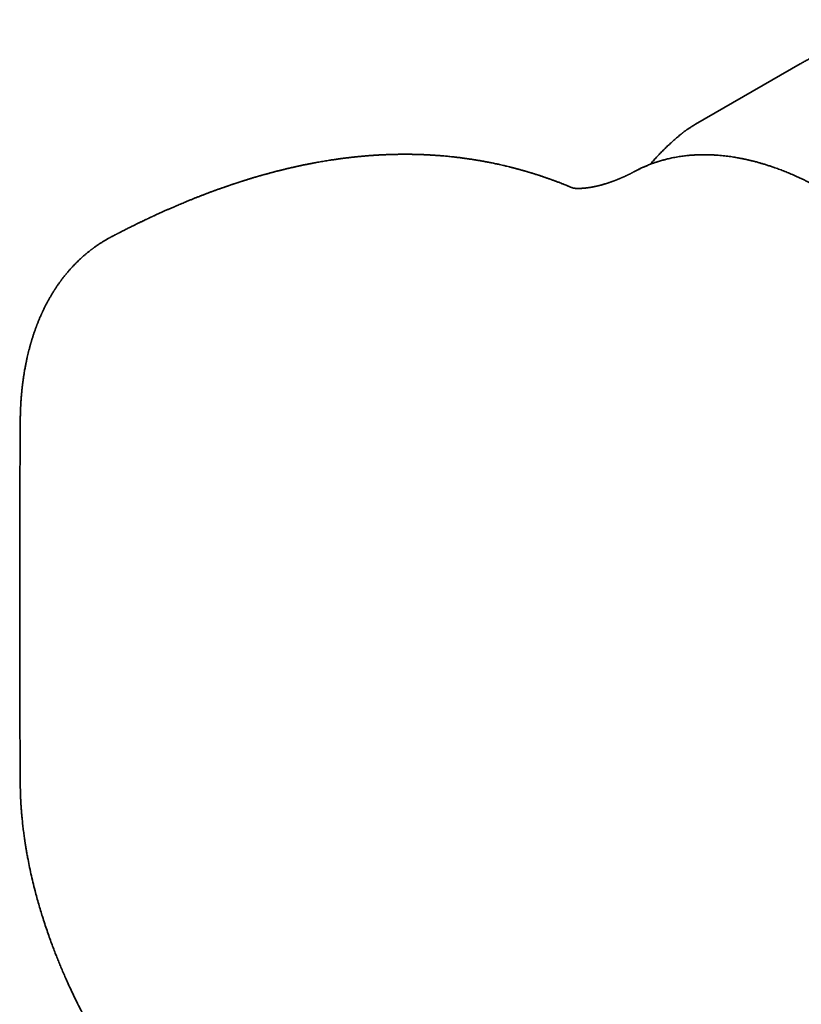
# Model space of a CAD drawing. Header units: millimetres. Extents: x 8 to 718, y 12 to 443.
# Tile 15 of 22: x 512 to 544, y 193 to 232. Entities that reach past the tile are written whole.
import ezdxf

# ---------------------------------------------------------------- set-up
doc = ezdxf.new("R2010")
doc.units = ezdxf.units.MM

msp = doc.modelspace()

# ---------------------------------------------------------------- linework, layer by layer
at = {"color": 7, "linetype": 'Continuous', "lineweight": 35}
for p, q in [((543.797, 230.676), (539.555, 228.227)), ((543.797, 230.676), (543.796, 230.675)), ((539.017, 227.866), (539.021, 227.868)), ((537.575, 226.548), (537.549, 226.536)), ((515.947, 223.698), (515.905, 223.676)), ((515.973, 223.711), (515.96, 223.705)), ((512.177, 210.199), (512.177, 208.867)), ((512.177, 208.867), (512.177, 207.534))]:
    msp.add_line(p, q, dxfattribs=at)
for points, knots in [([(551.069, 232.429), (551.067, 232.429), (551.052, 232.431), (551.024, 232.435), (550.987, 232.439), (550.949, 232.443), (550.91, 232.447), (550.869, 232.45), (550.828, 232.453), (550.79, 232.455), (550.753, 232.457), (550.718, 232.459), (550.686, 232.46), (550.656, 232.461), (550.631, 232.462), (550.607, 232.462), (550.578, 232.463), (550.542, 232.463), (550.498, 232.463), (550.448, 232.463), (550.395, 232.463), (550.342, 232.462), (550.289, 232.46), (550.238, 232.459), (550.186, 232.456), (550.135, 232.454), (550.086, 232.451), (550.042, 232.449), (550.006, 232.447), (549.978, 232.445), (549.954, 232.443), (549.927, 232.441), (549.893, 232.439), (549.853, 232.436), (549.805, 232.432), (549.752, 232.427), (549.694, 232.422), (549.612, 232.414), (549.508, 232.403), (549.382, 232.388), (549.257, 232.372), (549.122, 232.354), (548.974, 232.332), (548.851, 232.313), (548.769, 232.299), (548.733, 232.293), (548.702, 232.288), (548.678, 232.284), (548.66, 232.281), (548.649, 232.279), (548.641, 232.278), (548.633, 232.276), (548.622, 232.274), (548.603, 232.271), (548.575, 232.266), (548.536, 232.259), (548.487, 232.25), (548.426, 232.239), (548.354, 232.225), (548.27, 232.209), (548.175, 232.19), (548.068, 232.168), (547.948, 232.143), (547.815, 232.114), (547.667, 232.08), (547.506, 232.042), (547.345, 232.003), (547.184, 231.962), (547.026, 231.92), (546.857, 231.874), (546.679, 231.824), (546.503, 231.772), (546.331, 231.72), (546.163, 231.667), (545.988, 231.61), (545.807, 231.549), (545.618, 231.484), (545.424, 231.413), (545.244, 231.345), (545.082, 231.282), (544.937, 231.223), (544.79, 231.162), (544.643, 231.098), (544.496, 231.032), (544.35, 230.964), (544.205, 230.894), (544.064, 230.822), (543.926, 230.749), (543.84, 230.7), (543.796, 230.675)], [0, 0, 0, 0, 0.001062, 0.010099, 0.018357, 0.026685, 0.035204, 0.043913, 0.052676, 0.060273, 0.067595, 0.074644, 0.081317, 0.087107, 0.091944, 0.095965, 0.101519, 0.108506, 0.116924, 0.126692, 0.136727, 0.146691, 0.156022, 0.165292, 0.1745, 0.183646, 0.192347, 0.200076, 0.206218, 0.210775, 0.214197, 0.218665, 0.224466, 0.231156, 0.23903, 0.248088, 0.25769, 0.267129, 0.287608, 0.307274, 0.326128, 0.344379, 0.367984, 0.391695, 0.397606, 0.402836, 0.407136, 0.410505, 0.413033, 0.414544, 0.415272, 0.416346, 0.417914, 0.419977, 0.424217, 0.429677, 0.436359, 0.444874, 0.454791, 0.466112, 0.478836, 0.492966, 0.508797, 0.526088, 0.544842, 0.56506, 0.586744, 0.604813, 0.623796, 0.643693, 0.664504, 0.686236, 0.704559, 0.723497, 0.743048, 0.763219, 0.78402, 0.805449, 0.827511, 0.843342, 0.859488, 0.875948, 0.892725, 0.909823, 0.927238, 0.944967, 0.963015, 0.981366, 1, 1, 1, 1]), ([(539.555, 228.227), (539.528, 228.211), (539.478, 228.182), (539.41, 228.14), (539.351, 228.103), (539.301, 228.071), (539.259, 228.043), (539.223, 228.019), (539.188, 227.994), (539.153, 227.969), (539.116, 227.943), (539.08, 227.915), (539.048, 227.891), (539.028, 227.875), (539.021, 227.869)], [0, 0, 0, 0, 0.127346, 0.242458, 0.345216, 0.435525, 0.513313, 0.57944, 0.640608, 0.718837, 0.790522, 0.865669, 0.949255, 1, 1, 1, 1]), ([(539.017, 227.866), (539.002, 227.854), (538.937, 227.801), (538.823, 227.706), (538.676, 227.578), (538.532, 227.448), (538.389, 227.315), (538.25, 227.178), (538.112, 227.039), (537.978, 226.897), (537.845, 226.752), (537.76, 226.654), (537.717, 226.605)], [0, 0, 0, 0, 0.031701, 0.138572, 0.245607, 0.352825, 0.460239, 0.567868, 0.675727, 0.783834, 0.892206, 1, 1, 1, 1]), ([(534.591, 225.644), (534.587, 225.646), (534.565, 225.655), (534.523, 225.672), (534.47, 225.694), (534.418, 225.716), (534.37, 225.735), (534.324, 225.754), (534.284, 225.77), (534.245, 225.786), (534.203, 225.802), (534.156, 225.821), (534.102, 225.841), (534.043, 225.864), (533.983, 225.887), (533.927, 225.908), (533.878, 225.926), (533.833, 225.943), (533.787, 225.96), (533.733, 225.98), (533.673, 226.001), (533.612, 226.023), (533.557, 226.042), (533.511, 226.058), (533.473, 226.071), (533.437, 226.083), (533.397, 226.097), (533.35, 226.113), (533.3, 226.13), (533.251, 226.146), (533.207, 226.16), (533.166, 226.174), (533.125, 226.187), (533.084, 226.2), (533.037, 226.215), (532.983, 226.232), (532.927, 226.249), (532.877, 226.264), (532.835, 226.277), (532.798, 226.288), (532.761, 226.299), (532.721, 226.311), (532.675, 226.324), (532.626, 226.338), (532.577, 226.352), (532.533, 226.365), (532.495, 226.375), (532.46, 226.385), (532.423, 226.395), (532.38, 226.407), (532.331, 226.42), (532.281, 226.433), (532.231, 226.447), (532.181, 226.46), (532.129, 226.473), (532.074, 226.487), (532.001, 226.505), (531.922, 226.525), (531.84, 226.544), (531.757, 226.564), (531.668, 226.584), (531.578, 226.604), (531.495, 226.622), (531.41, 226.64), (531.332, 226.656), (531.267, 226.669), (531.222, 226.678), (531.177, 226.687), (531.127, 226.697), (531.072, 226.707), (531.018, 226.718), (530.968, 226.727), (530.924, 226.735), (530.882, 226.742), (530.836, 226.75), (530.778, 226.76), (530.712, 226.772), (530.645, 226.783), (530.582, 226.793), (530.515, 226.803), (530.442, 226.814), (530.373, 226.825), (530.308, 226.834), (530.246, 226.843), (530.179, 226.852), (530.114, 226.861), (530.055, 226.868), (529.997, 226.876), (529.936, 226.883), (529.87, 226.891), (529.798, 226.899), (529.711, 226.909), (529.612, 226.92), (529.514, 226.929), (529.412, 226.939), (529.328, 226.946), (529.26, 226.952), (529.223, 226.955), (529.188, 226.958), (529.152, 226.96), (529.113, 226.963), (529.07, 226.966), (529.028, 226.969), (528.988, 226.972), (528.955, 226.974), (528.919, 226.977), (528.875, 226.979), (528.82, 226.983), (528.761, 226.986), (528.708, 226.989), (528.664, 226.991), (528.625, 226.993), (528.581, 226.995), (528.531, 226.997), (528.482, 226.999), (528.439, 227), (528.401, 227.002), (528.366, 227.003), (528.328, 227.004), (528.282, 227.005), (528.234, 227.006), (528.189, 227.008), (528.152, 227.008), (528.119, 227.009), (528.086, 227.01), (528.047, 227.01), (528.003, 227.011), (527.959, 227.011), (527.914, 227.012), (527.869, 227.012), (527.825, 227.012), (527.787, 227.012), (527.754, 227.012), (527.72, 227.012), (527.684, 227.012), (527.651, 227.012), (527.621, 227.011), (527.591, 227.011), (527.544, 227.011), (527.484, 227.01), (527.414, 227.008), (527.349, 227.007), (527.289, 227.006), (527.23, 227.004), (527.172, 227.002), (527.11, 227), (527.054, 226.998), (527.006, 226.996), (526.967, 226.994), (526.932, 226.993), (526.896, 226.991), (526.857, 226.989), (526.815, 226.987), (526.774, 226.985), (526.731, 226.983), (526.68, 226.98), (526.626, 226.976), (526.572, 226.973), (526.523, 226.97), (526.474, 226.967), (526.425, 226.963), (526.364, 226.959), (526.286, 226.953), (526.191, 226.945), (526.092, 226.936), (525.987, 226.927), (525.901, 226.919), (525.839, 226.912), (525.806, 226.909), (525.771, 226.905), (525.732, 226.901), (525.689, 226.897), (525.646, 226.892), (525.603, 226.887), (525.561, 226.882), (525.518, 226.877), (525.477, 226.872), (525.438, 226.868), (525.405, 226.864), (525.376, 226.86), (525.344, 226.856), (525.306, 226.851), (525.264, 226.846), (525.222, 226.84), (525.184, 226.835), (525.141, 226.829), (525.091, 226.822), (525.035, 226.815), (524.968, 226.805), (524.895, 226.794), (524.808, 226.781), (524.72, 226.768), (524.62, 226.752), (524.515, 226.734), (524.407, 226.716), (524.301, 226.698), (524.198, 226.679), (524.112, 226.663), (524.044, 226.65), (523.993, 226.64), (523.942, 226.631), (523.89, 226.62), (523.834, 226.609), (523.78, 226.599), (523.729, 226.588), (523.678, 226.578), (523.624, 226.566), (523.565, 226.554), (523.503, 226.541), (523.439, 226.527), (523.378, 226.514), (523.32, 226.501), (523.265, 226.488), (523.212, 226.476), (523.162, 226.465), (523.117, 226.454), (523.069, 226.443), (523.016, 226.431), (522.956, 226.416), (522.894, 226.401), (522.834, 226.387), (522.777, 226.373), (522.724, 226.359), (522.667, 226.345), (522.607, 226.33), (522.551, 226.315), (522.502, 226.303), (522.458, 226.291), (522.41, 226.278), (522.356, 226.264), (522.297, 226.248), (522.24, 226.233), (522.186, 226.218), (522.139, 226.205), (522.095, 226.193), (522.05, 226.18), (522.007, 226.168), (521.965, 226.156), (521.924, 226.144), (521.883, 226.133), (521.843, 226.121), (521.801, 226.109), (521.753, 226.095), (521.698, 226.078), (521.638, 226.061), (521.58, 226.043), (521.529, 226.028), (521.483, 226.014), (521.436, 225.999), (521.385, 225.984), (521.333, 225.967), (521.286, 225.953), (521.246, 225.94), (521.209, 225.928), (521.174, 225.917), (521.139, 225.906), (521.101, 225.894), (521.063, 225.881), (521.028, 225.87), (520.993, 225.859), (520.957, 225.847), (520.918, 225.834), (520.882, 225.822), (520.847, 225.81), (520.808, 225.797), (520.765, 225.783), (520.726, 225.77), (520.691, 225.758), (520.656, 225.746), (520.619, 225.733), (520.579, 225.72), (520.538, 225.705), (520.492, 225.689), (520.45, 225.675), (520.414, 225.662), (520.386, 225.652), (520.357, 225.642), (520.324, 225.63), (520.293, 225.619), (520.26, 225.607), (520.214, 225.591), (520.159, 225.571), (520.098, 225.549), (520.039, 225.527), (519.979, 225.506), (519.924, 225.485), (519.875, 225.467), (519.831, 225.45), (519.789, 225.434), (519.741, 225.416), (519.692, 225.398), (519.643, 225.379), (519.595, 225.36), (519.547, 225.342), (519.5, 225.324), (519.451, 225.304), (519.399, 225.284), (519.344, 225.262), (519.29, 225.241), (519.232, 225.218), (519.174, 225.195), (519.117, 225.172), (519.061, 225.149), (518.992, 225.121), (518.917, 225.09), (518.833, 225.055), (518.757, 225.024), (518.679, 224.991), (518.604, 224.959), (518.522, 224.924), (518.449, 224.893), (518.377, 224.862), (518.313, 224.834), (518.251, 224.807), (518.194, 224.782), (518.135, 224.756), (518.075, 224.729), (518.016, 224.703), (517.96, 224.678), (517.901, 224.651), (517.841, 224.624), (517.779, 224.596), (517.724, 224.571), (517.671, 224.546), (517.626, 224.525), (517.585, 224.506), (517.55, 224.49), (517.518, 224.475), (517.485, 224.46), (517.449, 224.443), (517.413, 224.426), (517.379, 224.41), (517.344, 224.394), (517.304, 224.375), (517.259, 224.354), (517.215, 224.332), (517.174, 224.313), (517.131, 224.292), (517.086, 224.271), (517.043, 224.25), (516.997, 224.228), (516.946, 224.203), (516.888, 224.175), (516.829, 224.145), (516.767, 224.115), (516.7, 224.082), (516.632, 224.048), (516.559, 224.012), (516.492, 223.978), (516.424, 223.943), (516.358, 223.91), (516.292, 223.876), (516.236, 223.848), (516.193, 223.826), (516.164, 223.811), (516.14, 223.798), (516.117, 223.786), (516.088, 223.772), (516.056, 223.755), (516.025, 223.739), (515.998, 223.725), (515.971, 223.711), (515.943, 223.696), (515.921, 223.685), (515.907, 223.678), (515.905, 223.676)], [0, 0, 0, 0, 0.000741, 0.003493, 0.006743, 0.009302, 0.011966, 0.014521, 0.016653, 0.0185, 0.020844, 0.023332, 0.026104, 0.029386, 0.032855, 0.035758, 0.038285, 0.040601, 0.042968, 0.045696, 0.049175, 0.052541, 0.055426, 0.057909, 0.059698, 0.061522, 0.06354, 0.066083, 0.068952, 0.071515, 0.073751, 0.075961, 0.07797, 0.080087, 0.082462, 0.085419, 0.08858, 0.091161, 0.093328, 0.09515, 0.097003, 0.099115, 0.10148, 0.104075, 0.1068, 0.109118, 0.110987, 0.112765, 0.114572, 0.116779, 0.119479, 0.122146, 0.124527, 0.127383, 0.129875, 0.132654, 0.135896, 0.141162, 0.145006, 0.148556, 0.154018, 0.158789, 0.162393, 0.166787, 0.171904, 0.174491, 0.176736, 0.178877, 0.181482, 0.184387, 0.187311, 0.189881, 0.192003, 0.194024, 0.196385, 0.199016, 0.203038, 0.206446, 0.20931, 0.212754, 0.216699, 0.220458, 0.223321, 0.226638, 0.23004, 0.233613, 0.236518, 0.23914, 0.242421, 0.245878, 0.249195, 0.253515, 0.25921, 0.264281, 0.268534, 0.274803, 0.277087, 0.27886, 0.280572, 0.282296, 0.284425, 0.286515, 0.288868, 0.290912, 0.29256, 0.29393, 0.296419, 0.299306, 0.302362, 0.305382, 0.307358, 0.309107, 0.311339, 0.314119, 0.316766, 0.318896, 0.320691, 0.322468, 0.32429, 0.326571, 0.329385, 0.331666, 0.333526, 0.335008, 0.336667, 0.338671, 0.340928, 0.343362, 0.345502, 0.347795, 0.350331, 0.352185, 0.353666, 0.355382, 0.357381, 0.359149, 0.3605, 0.361906, 0.363755, 0.367727, 0.371159, 0.3744, 0.37776, 0.380324, 0.383473, 0.38681, 0.389834, 0.392046, 0.394161, 0.395826, 0.397507, 0.399659, 0.401882, 0.403884, 0.405975, 0.408527, 0.411725, 0.414381, 0.416826, 0.419281, 0.421957, 0.424355, 0.428773, 0.433963, 0.439074, 0.44419, 0.450248, 0.45231, 0.453825, 0.455469, 0.457631, 0.459935, 0.462137, 0.464371, 0.466541, 0.468777, 0.470976, 0.473076, 0.474779, 0.476097, 0.477675, 0.479714, 0.482064, 0.484235, 0.486188, 0.488, 0.491, 0.494005, 0.496701, 0.501509, 0.505489, 0.51028, 0.515399, 0.521245, 0.526738, 0.532338, 0.538012, 0.542939, 0.545989, 0.548785, 0.551081, 0.553929, 0.557138, 0.559897, 0.562511, 0.565238, 0.568066, 0.571094, 0.574592, 0.577957, 0.581226, 0.58429, 0.587246, 0.589963, 0.592834, 0.595263, 0.597225, 0.600421, 0.603741, 0.606948, 0.610337, 0.613294, 0.616087, 0.618985, 0.622345, 0.625752, 0.628067, 0.630284, 0.632881, 0.635818, 0.638952, 0.642376, 0.645176, 0.647588, 0.65001, 0.652435, 0.654777, 0.657066, 0.659239, 0.661458, 0.663651, 0.66582, 0.66834, 0.671421, 0.674831, 0.678087, 0.680925, 0.683215, 0.685631, 0.688539, 0.691445, 0.694037, 0.6963, 0.698184, 0.700088, 0.702058, 0.70419, 0.706297, 0.708246, 0.709955, 0.711933, 0.714309, 0.716366, 0.717867, 0.720058, 0.722808, 0.724889, 0.726608, 0.72851, 0.730758, 0.732756, 0.735037, 0.737623, 0.740429, 0.742043, 0.743451, 0.745067, 0.746959, 0.748846, 0.750244, 0.752588, 0.756368, 0.759434, 0.762787, 0.766284, 0.769342, 0.772033, 0.774442, 0.776717, 0.779221, 0.782378, 0.784965, 0.787416, 0.790458, 0.793009, 0.795324, 0.798837, 0.801652, 0.804685, 0.807988, 0.811392, 0.814472, 0.817598, 0.820978, 0.826037, 0.830358, 0.835279, 0.83892, 0.843758, 0.848037, 0.852805, 0.856351, 0.860291, 0.863732, 0.866977, 0.870098, 0.873797, 0.87734, 0.880187, 0.883522, 0.88746, 0.890457, 0.894242, 0.896989, 0.899635, 0.902044, 0.904104, 0.905717, 0.907521, 0.909757, 0.91198, 0.913865, 0.915637, 0.917912, 0.920962, 0.923334, 0.925649, 0.928158, 0.930785, 0.933393, 0.935751, 0.938791, 0.942212, 0.945882, 0.949208, 0.952967, 0.957583, 0.961282, 0.965746, 0.969288, 0.973327, 0.97734, 0.980961, 0.983091, 0.984902, 0.98617, 0.987332, 0.989028, 0.991155, 0.993037, 0.99456, 0.995999, 0.997663, 0.999581, 1, 1, 1, 1]), ([(553.933, 214.658), (553.925, 214.675), (553.884, 214.773), (553.806, 214.948), (553.701, 215.179), (553.599, 215.399), (553.5, 215.607), (553.404, 215.802), (553.314, 215.985), (553.227, 216.156), (553.145, 216.316), (553.068, 216.462), (552.998, 216.594), (552.934, 216.713), (552.874, 216.823), (552.819, 216.924), (552.768, 217.016), (552.72, 217.1), (552.672, 217.186), (552.618, 217.28), (552.556, 217.387), (552.487, 217.506), (552.411, 217.636), (552.327, 217.776), (552.235, 217.928), (552.135, 218.09), (552.027, 218.263), (551.911, 218.446), (551.786, 218.637), (551.654, 218.837), (551.513, 219.045), (551.364, 219.262), (551.207, 219.484), (551.043, 219.712), (550.872, 219.944), (550.691, 220.183), (550.501, 220.428), (550.301, 220.68), (550.096, 220.931), (549.885, 221.183), (549.669, 221.433), (549.445, 221.686), (549.214, 221.938), (548.978, 222.189), (548.739, 222.436), (548.498, 222.677), (548.26, 222.907), (548.025, 223.128), (547.794, 223.339), (547.554, 223.552), (547.304, 223.765), (547.047, 223.978), (546.796, 224.178), (546.563, 224.358), (546.347, 224.519), (546.151, 224.661), (545.961, 224.794), (545.78, 224.918), (545.608, 225.033), (545.468, 225.123), (545.359, 225.192), (545.278, 225.243), (545.2, 225.291), (545.124, 225.337), (545.055, 225.378), (544.994, 225.415), (544.942, 225.445), (544.898, 225.471), (544.86, 225.493), (544.824, 225.514), (544.785, 225.536), (544.741, 225.561), (544.69, 225.59), (544.632, 225.622), (544.564, 225.659), (544.485, 225.702), (544.395, 225.75), (544.297, 225.801), (544.189, 225.856), (544.074, 225.914), (543.953, 225.973), (543.83, 226.031), (543.707, 226.088), (543.555, 226.156), (543.376, 226.234), (543.17, 226.318), (542.97, 226.395), (542.79, 226.46), (542.631, 226.516), (542.49, 226.562), (542.354, 226.605), (542.223, 226.644), (542.113, 226.675), (542.023, 226.7), (541.952, 226.719), (541.885, 226.736), (541.822, 226.752), (541.763, 226.766), (541.715, 226.777), (541.678, 226.786), (541.652, 226.792), (541.63, 226.797), (541.61, 226.801), (541.587, 226.806), (541.562, 226.812), (541.534, 226.818), (541.496, 226.825), (541.447, 226.836), (541.385, 226.848), (541.316, 226.861), (541.235, 226.876), (541.141, 226.892), (541.035, 226.908), (540.921, 226.925), (540.799, 226.941), (540.672, 226.955), (540.539, 226.968), (540.4, 226.978), (540.255, 226.987), (540.14, 226.991), (540.057, 226.993), (540.008, 226.994), (539.957, 226.995), (539.907, 226.995), (539.858, 226.995), (539.815, 226.994), (539.779, 226.994), (539.752, 226.993), (539.734, 226.993), (539.72, 226.992), (539.708, 226.992), (539.693, 226.992), (539.674, 226.991), (539.65, 226.99), (539.617, 226.989), (539.576, 226.987), (539.523, 226.984), (539.464, 226.981), (539.396, 226.976), (539.321, 226.97), (539.239, 226.962), (539.149, 226.952), (539.052, 226.94), (538.948, 226.926), (538.837, 226.908), (538.72, 226.887), (538.639, 226.871), (538.598, 226.863)], [0, 0, 0, 0, 0.002266, 0.013284, 0.0238, 0.033816, 0.043331, 0.052344, 0.060709, 0.068591, 0.07599, 0.082905, 0.088876, 0.094432, 0.099575, 0.104303, 0.108617, 0.112517, 0.116212, 0.120752, 0.125839, 0.131473, 0.137653, 0.14438, 0.151653, 0.159472, 0.167839, 0.176751, 0.186211, 0.196033, 0.206382, 0.217259, 0.228663, 0.240157, 0.252142, 0.264617, 0.277581, 0.291036, 0.304981, 0.318578, 0.332611, 0.347079, 0.361888, 0.376504, 0.391702, 0.406587, 0.421161, 0.435424, 0.449374, 0.463013, 0.478688, 0.49393, 0.508739, 0.523116, 0.534975, 0.546478, 0.557483, 0.567982, 0.577975, 0.58746, 0.592264, 0.596927, 0.601448, 0.605828, 0.60992, 0.61342, 0.616402, 0.618866, 0.621089, 0.622993, 0.625157, 0.627712, 0.630658, 0.633996, 0.637726, 0.642407, 0.647588, 0.653269, 0.659448, 0.666128, 0.673173, 0.680363, 0.687457, 0.694455, 0.70671, 0.718656, 0.730295, 0.741625, 0.750032, 0.75826, 0.766311, 0.77409, 0.781339, 0.785789, 0.790004, 0.793985, 0.79773, 0.801241, 0.804391, 0.806328, 0.807893, 0.809088, 0.810227, 0.811546, 0.813042, 0.814718, 0.816572, 0.819846, 0.823561, 0.827718, 0.832316, 0.838186, 0.844647, 0.851608, 0.859014, 0.866863, 0.875005, 0.883575, 0.892573, 0.902, 0.90509, 0.908223, 0.911399, 0.914619, 0.917825, 0.920601, 0.922864, 0.924612, 0.925744, 0.926461, 0.92713, 0.928084, 0.929325, 0.930851, 0.932664, 0.935508, 0.938855, 0.942705, 0.947057, 0.951913, 0.957272, 0.963135, 0.969501, 0.97637, 0.983743, 0.99162, 1, 1, 1, 1]), ([(537.082, 226.314), (537.158, 226.354), (537.31, 226.433), (537.469, 226.502), (537.549, 226.536)], [0, 0, 0, 0, 0.494627, 1, 1, 1, 1]), ([(537.576, 226.548), (537.55, 226.537), (537.494, 226.514), (537.412, 226.477), (537.332, 226.44), (537.259, 226.405), (537.194, 226.372), (537.137, 226.343), (537.102, 226.325), (537.087, 226.316)], [0, 0, 0, 0, 0.157931, 0.338924, 0.504148, 0.6536, 0.787281, 0.905193, 1, 1, 1, 1]), ([(538.599, 226.863), (538.569, 226.856), (538.509, 226.844), (538.423, 226.823), (538.344, 226.804), (538.274, 226.785), (538.215, 226.769), (538.166, 226.755), (538.127, 226.744), (538.093, 226.734), (538.066, 226.725), (538.044, 226.718), (538.028, 226.713), (538.017, 226.71), (538.008, 226.707), (537.996, 226.703), (537.981, 226.698), (537.96, 226.691), (537.935, 226.683), (537.9, 226.671), (537.854, 226.655), (537.795, 226.634), (537.727, 226.609), (537.652, 226.58), (537.601, 226.559), (537.575, 226.548)], [0, 0, 0, 0, 0.08478, 0.16769, 0.242723, 0.309875, 0.369144, 0.412513, 0.450407, 0.482824, 0.509765, 0.53123, 0.547218, 0.556562, 0.563364, 0.574143, 0.589669, 0.60994, 0.634958, 0.664722, 0.714367, 0.773317, 0.841573, 0.919135, 1, 1, 1, 1]), ([(537.082, 226.314), (537.076, 226.311), (537.058, 226.301), (537.032, 226.288), (537.003, 226.272), (536.976, 226.258), (536.946, 226.243), (536.916, 226.227), (536.888, 226.214), (536.864, 226.201), (536.838, 226.189), (536.81, 226.175), (536.782, 226.162), (536.753, 226.148), (536.722, 226.133), (536.69, 226.118), (536.66, 226.105), (536.632, 226.092), (536.609, 226.081), (536.588, 226.072), (536.571, 226.065), (536.552, 226.056), (536.532, 226.048), (536.514, 226.04), (536.502, 226.035), (536.491, 226.03), (536.477, 226.024), (536.458, 226.017), (536.438, 226.008), (536.423, 226.002), (536.415, 225.999), (536.413, 225.998)], [0, 0, 0, 0, 0.025855, 0.079051, 0.114339, 0.153376, 0.199767, 0.245576, 0.285451, 0.320075, 0.356361, 0.400904, 0.443577, 0.48243, 0.532467, 0.582323, 0.626102, 0.665968, 0.709101, 0.733897, 0.758714, 0.788132, 0.822114, 0.850304, 0.869338, 0.884225, 0.903316, 0.92671, 0.956327, 0.993014, 1, 1, 1, 1]), ([(536.422, 226.002), (536.421, 226.001), (536.411, 225.997), (536.394, 225.99), (536.372, 225.981), (536.352, 225.974), (536.336, 225.967), (536.322, 225.962), (536.309, 225.957), (536.296, 225.952), (536.28, 225.946), (536.263, 225.939), (536.242, 225.931), (536.222, 225.924), (536.201, 225.916), (536.181, 225.909), (536.159, 225.901), (536.137, 225.893), (536.112, 225.885), (536.084, 225.875), (536.052, 225.864), (536.02, 225.853), (535.989, 225.844), (535.961, 225.834), (535.931, 225.825), (535.897, 225.815), (535.857, 225.803), (535.815, 225.79), (535.773, 225.779), (535.732, 225.767), (535.692, 225.757), (535.661, 225.749), (535.639, 225.743), (535.625, 225.74), (535.612, 225.737), (535.601, 225.734), (535.59, 225.732), (535.578, 225.729), (535.564, 225.725), (535.549, 225.722), (535.537, 225.719), (535.528, 225.717), (535.52, 225.716), (535.511, 225.714), (535.501, 225.712), (535.489, 225.709), (535.475, 225.706), (535.462, 225.703), (535.451, 225.701), (535.441, 225.699), (535.43, 225.697), (535.418, 225.694), (535.405, 225.692), (535.391, 225.689), (535.38, 225.687), (535.371, 225.685), (535.362, 225.684), (535.353, 225.682), (535.342, 225.68), (535.33, 225.678), (535.318, 225.676), (535.306, 225.674), (535.294, 225.672), (535.278, 225.669), (535.26, 225.667), (535.242, 225.664), (535.226, 225.661), (535.21, 225.659), (535.194, 225.657), (535.18, 225.655), (535.17, 225.654), (535.16, 225.652), (535.151, 225.651), (535.141, 225.65), (535.131, 225.649), (535.121, 225.648), (535.113, 225.647), (535.106, 225.646), (535.098, 225.645), (535.088, 225.644), (535.077, 225.643), (535.066, 225.642), (535.056, 225.641), (535.046, 225.64), (535.034, 225.639), (535.021, 225.638), (535.008, 225.636), (534.997, 225.636), (534.988, 225.635), (534.976, 225.634), (534.965, 225.633), (534.955, 225.633), (534.947, 225.632), (534.94, 225.632), (534.933, 225.631), (534.924, 225.631), (534.916, 225.631), (534.908, 225.63), (534.901, 225.63), (534.895, 225.63), (534.889, 225.629), (534.882, 225.629), (534.874, 225.629), (534.865, 225.629), (534.858, 225.629), (534.853, 225.628), (534.847, 225.628), (534.839, 225.628), (534.83, 225.628), (534.821, 225.628), (534.816, 225.628), (534.813, 225.628), (534.808, 225.628), (534.803, 225.628), (534.796, 225.628), (534.79, 225.628), (534.785, 225.628), (534.78, 225.628), (534.776, 225.628), (534.771, 225.628), (534.765, 225.628), (534.759, 225.629), (534.754, 225.629), (534.748, 225.629), (534.743, 225.629), (534.736, 225.629), (534.728, 225.63), (534.721, 225.63), (534.716, 225.63), (534.709, 225.631), (534.703, 225.631), (534.696, 225.631), (534.693, 225.632), (534.689, 225.632), (534.685, 225.632), (534.68, 225.633), (534.676, 225.633), (534.672, 225.633), (534.669, 225.634), (534.665, 225.634), (534.661, 225.634), (534.657, 225.635), (534.653, 225.635), (534.651, 225.635), (534.648, 225.636), (534.645, 225.636), (534.641, 225.636), (534.638, 225.637), (534.635, 225.637), (534.633, 225.637), (534.63, 225.638), (534.627, 225.638), (534.624, 225.638), (534.623, 225.639), (534.621, 225.639), (534.62, 225.639), (534.618, 225.639), (534.616, 225.64), (534.614, 225.64), (534.612, 225.64), (534.611, 225.64), (534.609, 225.641), (534.608, 225.641), (534.606, 225.641), (534.605, 225.641), (534.604, 225.642), (534.603, 225.642), (534.602, 225.642), (534.602, 225.642), (534.601, 225.642), (534.6, 225.642), (534.598, 225.643), (534.597, 225.643), (534.596, 225.643), (534.595, 225.643), (534.595, 225.643), (534.594, 225.644), (534.593, 225.644), (534.592, 225.644), (534.592, 225.644), (534.592, 225.644), (534.591, 225.644), (534.591, 225.644)], [0, 0, 0, 0, 0.000623, 0.009145, 0.016116, 0.021549, 0.025774, 0.029618, 0.033122, 0.037425, 0.042153, 0.047778, 0.054126, 0.06102, 0.066955, 0.073193, 0.0802, 0.087239, 0.0939, 0.103799, 0.113872, 0.12481, 0.134834, 0.143518, 0.152505, 0.164166, 0.177627, 0.192374, 0.206565, 0.22052, 0.235516, 0.248543, 0.253784, 0.25908, 0.263645, 0.267477, 0.271072, 0.275596, 0.281092, 0.287135, 0.291536, 0.294819, 0.297736, 0.300752, 0.304291, 0.30915, 0.314827, 0.320058, 0.32425, 0.328039, 0.331939, 0.336892, 0.342428, 0.347762, 0.352529, 0.356085, 0.359525, 0.363367, 0.367765, 0.372962, 0.378207, 0.382254, 0.387826, 0.394007, 0.403481, 0.411358, 0.417545, 0.424647, 0.433388, 0.439316, 0.443989, 0.448122, 0.452664, 0.457094, 0.462467, 0.467354, 0.471048, 0.474788, 0.478562, 0.483348, 0.489382, 0.495073, 0.500037, 0.505483, 0.511407, 0.518742, 0.526725, 0.532269, 0.537088, 0.54312, 0.551603, 0.556889, 0.561297, 0.565196, 0.569671, 0.575045, 0.580921, 0.586268, 0.590413, 0.593946, 0.597544, 0.602024, 0.608591, 0.614459, 0.619041, 0.623213, 0.627693, 0.633249, 0.6392, 0.644949, 0.649041, 0.652635, 0.656217, 0.660389, 0.665851, 0.671325, 0.675648, 0.67935, 0.682992, 0.687225, 0.692411, 0.697957, 0.703387, 0.707716, 0.713232, 0.719683, 0.728611, 0.735592, 0.741332, 0.748059, 0.75639, 0.762828, 0.767652, 0.771937, 0.776744, 0.783588, 0.789965, 0.794992, 0.799398, 0.80427, 0.810391, 0.817372, 0.823179, 0.827342, 0.831402, 0.836746, 0.843974, 0.850171, 0.855229, 0.859746, 0.865173, 0.871802, 0.87733, 0.88151, 0.884729, 0.887909, 0.891423, 0.896914, 0.903065, 0.908406, 0.912867, 0.916776, 0.921258, 0.926711, 0.933211, 0.937187, 0.940106, 0.942743, 0.945389, 0.948293, 0.95206, 0.959129, 0.965557, 0.970719, 0.97377, 0.97718, 0.981096, 0.985919, 0.991023, 0.994916, 0.997771, 1, 1, 1, 1]), ([(534.591, 225.644), (534.591, 225.644), (534.592, 225.643), (534.592, 225.643), (534.592, 225.643), (534.592, 225.643), (534.592, 225.643), (534.592, 225.643), (534.592, 225.643), (534.592, 225.644), (534.591, 225.644), (534.591, 225.644)], [0, 0, 0, 0, 0.237059, 0.439686, 0.642736, 0.689999, 0.73681, 0.783165, 0.834457, 0.907256, 1, 1, 1, 1]), ([(515.973, 223.711), (515.963, 223.706), (515.939, 223.694), (515.907, 223.677), (515.869, 223.657), (515.832, 223.638), (515.797, 223.618), (515.759, 223.597), (515.719, 223.575), (515.675, 223.549), (515.628, 223.522), (515.578, 223.492), (515.528, 223.46), (515.475, 223.427), (515.418, 223.391), (515.361, 223.352), (515.305, 223.315), (515.257, 223.281), (515.215, 223.251), (515.181, 223.226), (515.151, 223.205), (515.124, 223.184), (515.098, 223.165), (515.073, 223.146), (515.047, 223.126), (515.017, 223.103), (514.983, 223.076), (514.948, 223.048), (514.914, 223.02), (514.884, 222.996), (514.852, 222.968), (514.812, 222.935), (514.763, 222.893), (514.705, 222.841), (514.638, 222.78), (514.564, 222.71), (514.489, 222.638), (514.418, 222.565), (514.36, 222.505), (514.315, 222.457), (514.278, 222.417), (514.241, 222.376), (514.205, 222.336), (514.17, 222.296), (514.139, 222.26), (514.112, 222.228), (514.09, 222.203), (514.072, 222.181), (514.055, 222.159), (514.033, 222.133), (514.008, 222.102), (513.981, 222.068), (513.953, 222.033), (513.926, 221.998), (513.901, 221.965), (513.878, 221.935), (513.86, 221.911), (513.845, 221.89), (513.831, 221.871), (513.813, 221.846), (513.788, 221.812), (513.757, 221.768), (513.722, 221.719), (513.691, 221.673), (513.662, 221.631), (513.638, 221.594), (513.615, 221.559), (513.595, 221.528), (513.578, 221.501), (513.561, 221.476), (513.544, 221.448), (513.524, 221.416), (513.502, 221.38), (513.477, 221.339), (513.449, 221.291), (513.417, 221.238), (513.389, 221.188), (513.364, 221.144), (513.346, 221.111), (513.33, 221.083), (513.319, 221.062), (513.31, 221.045), (513.296, 221.021), (513.277, 220.984), (513.252, 220.937), (513.227, 220.887), (513.2, 220.835), (513.171, 220.776), (513.143, 220.719), (513.12, 220.671), (513.104, 220.636), (513.091, 220.609), (513.081, 220.587), (513.071, 220.564), (513.057, 220.533), (513.039, 220.493), (513.018, 220.446), (512.996, 220.396), (512.974, 220.342), (512.952, 220.29), (512.931, 220.239), (512.912, 220.191), (512.896, 220.149), (512.883, 220.117), (512.874, 220.092), (512.866, 220.072), (512.857, 220.048), (512.845, 220.017), (512.831, 219.979), (512.815, 219.933), (512.797, 219.885), (512.78, 219.836), (512.764, 219.789), (512.747, 219.739), (512.729, 219.686), (512.711, 219.63), (512.695, 219.579), (512.681, 219.533), (512.669, 219.496), (512.661, 219.467), (512.653, 219.443), (512.646, 219.419), (512.637, 219.388), (512.626, 219.35), (512.614, 219.306), (512.594, 219.235), (512.568, 219.138), (512.537, 219.02), (512.51, 218.908), (512.488, 218.814), (512.471, 218.737), (512.458, 218.677), (512.446, 218.62), (512.434, 218.561), (512.421, 218.496), (512.407, 218.423), (512.393, 218.345), (512.378, 218.263), (512.365, 218.185), (512.353, 218.112), (512.342, 218.043), (512.332, 217.976), (512.323, 217.913), (512.315, 217.858), (512.309, 217.812), (512.304, 217.774), (512.299, 217.737), (512.294, 217.697), (512.289, 217.651), (512.283, 217.599), (512.276, 217.542), (512.27, 217.482), (512.264, 217.422), (512.258, 217.363), (512.252, 217.299), (512.246, 217.229), (512.24, 217.155), (512.235, 217.084), (512.23, 217.025), (512.227, 216.98), (512.225, 216.947), (512.223, 216.916), (512.222, 216.887), (512.22, 216.86), (512.219, 216.835), (512.217, 216.808), (512.216, 216.775), (512.214, 216.734), (512.211, 216.683), (512.209, 216.623), (512.207, 216.553), (512.204, 216.473), (512.202, 216.384), (512.2, 216.285), (512.2, 216.215), (512.199, 216.179)], [0, 0, 0, 0, 0.0035228, 0.0091714, 0.0147397, 0.0201531, 0.0254105, 0.030443, 0.0369284, 0.0431014, 0.049691, 0.0567006, 0.0639991, 0.0713378, 0.0797222, 0.0886573, 0.0968361, 0.1042294, 0.1103839, 0.1155947, 0.1198603, 0.1237141, 0.1282947, 0.1315888, 0.1355082, 0.1401048, 0.1453786, 0.1513061, 0.1568606, 0.1614925, 0.165202, 0.1724003, 0.1803246, 0.1889115, 0.2009969, 0.2131954, 0.2260314, 0.2389926, 0.2502931, 0.2562457, 0.2630076, 0.2697699, 0.2763304, 0.2826892, 0.2886063, 0.2936564, 0.2978316, 0.3006077, 0.3037748, 0.3078428, 0.3127926, 0.3180807, 0.3234561, 0.328919, 0.3339853, 0.3384955, 0.3421498, 0.3449483, 0.3475236, 0.3505736, 0.3560391, 0.3625634, 0.3697663, 0.3774498, 0.3825254, 0.3877906, 0.3930637, 0.3974449, 0.4008124, 0.4042537, 0.4080275, 0.4124013, 0.4173747, 0.4230242, 0.4294677, 0.4367062, 0.4447391, 0.4497834, 0.4542756, 0.4579025, 0.4606644, 0.4626641, 0.4647018, 0.4703259, 0.4771025, 0.4830304, 0.4898093, 0.4974388, 0.5059185, 0.5113705, 0.5158327, 0.5192285, 0.5215978, 0.5239269, 0.5281058, 0.5331371, 0.5390195, 0.5453964, 0.5519863, 0.558789, 0.5646676, 0.570677, 0.5759524, 0.5800277, 0.5823886, 0.5846877, 0.5875378, 0.5909386, 0.595705, 0.6012513, 0.6071437, 0.6128804, 0.618461, 0.6238855, 0.6305638, 0.6369896, 0.6431083, 0.6483909, 0.6527048, 0.6560504, 0.658196, 0.6609617, 0.6644942, 0.6687932, 0.6738584, 0.6792695, 0.6932121, 0.706352, 0.7187173, 0.7303656, 0.7374841, 0.7439965, 0.7498794, 0.7560916, 0.763201, 0.7710561, 0.7796219, 0.7883528, 0.7972008, 0.8043634, 0.8116009, 0.8189108, 0.8256824, 0.8314453, 0.8361241, 0.8398307, 0.843231, 0.8477139, 0.8522684, 0.8575915, 0.8636742, 0.8699521, 0.8760867, 0.8820781, 0.8879263, 0.8957338, 0.9032708, 0.910537, 0.9173134, 0.9208636, 0.9241967, 0.9273125, 0.9302111, 0.9328927, 0.9353573, 0.937752, 0.9409397, 0.9450608, 0.9501149, 0.9561015, 0.9630202, 0.9708701, 0.9796507, 0.989361, 1, 1, 1, 1]), ([(512.199, 216.179), (512.194, 215.183), (512.182, 213.192), (512.179, 211.197), (512.177, 210.199)], [0, 0, 0, 0, 0.499991, 1, 1, 1, 1]), ([(512.177, 207.534), (512.179, 206.535), (512.182, 204.535), (512.194, 202.531), (512.199, 201.529)], [0, 0, 0, 0, 0.50001, 1, 1, 1, 1]), ([(512.199, 201.529), (512.2, 201.488), (512.2, 201.408), (512.203, 201.293), (512.205, 201.189), (512.208, 201.096), (512.211, 201.014), (512.214, 200.942), (512.217, 200.884), (512.22, 200.837), (512.221, 200.802), (512.223, 200.775), (512.225, 200.746), (512.227, 200.71), (512.23, 200.658), (512.234, 200.595), (512.239, 200.521), (512.245, 200.44), (512.252, 200.357), (512.26, 200.257), (512.271, 200.141), (512.284, 200.011), (512.297, 199.889), (512.31, 199.771), (512.324, 199.657), (512.338, 199.545), (512.353, 199.434), (512.365, 199.344), (512.375, 199.275), (512.382, 199.231), (512.387, 199.195), (512.391, 199.168), (512.394, 199.148), (512.397, 199.127), (512.402, 199.098), (512.409, 199.055), (512.417, 199.004), (512.426, 198.945), (512.437, 198.878), (512.45, 198.803), (512.465, 198.718), (512.481, 198.628), (512.513, 198.456), (512.562, 198.203), (512.634, 197.869), (512.713, 197.528), (512.793, 197.207), (512.871, 196.911), (512.946, 196.644), (513.022, 196.385), (513.103, 196.12), (513.19, 195.849), (513.282, 195.574), (513.373, 195.311), (513.464, 195.06), (513.553, 194.821), (513.639, 194.599), (513.723, 194.389), (513.806, 194.184), (513.893, 193.975), (513.986, 193.76), (514.088, 193.528), (514.2, 193.281), (514.324, 193.017), (514.455, 192.745), (514.594, 192.466), (514.741, 192.179), (514.897, 191.885), (515.061, 191.584), (515.226, 191.294), (515.389, 191.013), (515.551, 190.744), (515.72, 190.471), (515.895, 190.194), (516.078, 189.915), (516.261, 189.643), (516.441, 189.384), (516.613, 189.141), (516.782, 188.91), (516.947, 188.69), (517.114, 188.472), (517.282, 188.258), (517.451, 188.047), (517.613, 187.85), (517.768, 187.666), (517.913, 187.498), (518.046, 187.346), (518.169, 187.207), (518.271, 187.096), (518.349, 187.01), (518.405, 186.95), (518.452, 186.899), (518.485, 186.864), (518.507, 186.841), (518.519, 186.828), (518.53, 186.817), (518.542, 186.804), (518.558, 186.787), (518.579, 186.764), (518.607, 186.735), (518.64, 186.701), (518.676, 186.664), (518.713, 186.625), (518.776, 186.56), (518.866, 186.468), (518.987, 186.346), (519.117, 186.219), (519.276, 186.065), (519.463, 185.888), (519.642, 185.724), (519.786, 185.595), (519.894, 185.5), (520.002, 185.406), (520.101, 185.321), (520.187, 185.249), (520.256, 185.191), (520.318, 185.14), (520.366, 185.1), (520.403, 185.07), (520.431, 185.048), (520.454, 185.029), (520.472, 185.014), (520.488, 185.002), (520.504, 184.988), (520.527, 184.97), (520.558, 184.946), (520.594, 184.917), (520.635, 184.885), (520.688, 184.844), (520.752, 184.794), (520.829, 184.735), (520.908, 184.675), (520.988, 184.615), (521.076, 184.55), (521.173, 184.48), (521.281, 184.403), (521.38, 184.333), (521.468, 184.272), (521.543, 184.221), (521.614, 184.172), (521.674, 184.133), (521.719, 184.103), (521.752, 184.081), (521.778, 184.064), (521.799, 184.05), (521.822, 184.035), (521.852, 184.016), (521.891, 183.991), (521.941, 183.959), (522.001, 183.921), (522.071, 183.878), (522.151, 183.829), (522.24, 183.775), (522.338, 183.716), (522.407, 183.676), (522.443, 183.655)], [0, 0, 0, 0, 0.006549, 0.012523, 0.017922, 0.022746, 0.026996, 0.030672, 0.033774, 0.036018, 0.037822, 0.039186, 0.040196, 0.0422, 0.044817, 0.048049, 0.051895, 0.056194, 0.060389, 0.064435, 0.071462, 0.077985, 0.084003, 0.089908, 0.095589, 0.101184, 0.106693, 0.112117, 0.114618, 0.116884, 0.118678, 0.120002, 0.120856, 0.121564, 0.123125, 0.125236, 0.127894, 0.130732, 0.134006, 0.137718, 0.141866, 0.146425, 0.15109, 0.167143, 0.183427, 0.199944, 0.216692, 0.229906, 0.242752, 0.255188, 0.267217, 0.281018, 0.294242, 0.30689, 0.318963, 0.330461, 0.341385, 0.351165, 0.360953, 0.371089, 0.381572, 0.392404, 0.404904, 0.417837, 0.431204, 0.445006, 0.459241, 0.473911, 0.489016, 0.504555, 0.51808, 0.531919, 0.546072, 0.560537, 0.575316, 0.590295, 0.604013, 0.617244, 0.629989, 0.642247, 0.654019, 0.666804, 0.678961, 0.690489, 0.701387, 0.711657, 0.720674, 0.729143, 0.737064, 0.741394, 0.745167, 0.748355, 0.75096, 0.751888, 0.752712, 0.75343, 0.754091, 0.75512, 0.756621, 0.758467, 0.760718, 0.763137, 0.765644, 0.768239, 0.775609, 0.78361, 0.792226, 0.801027, 0.814845, 0.828649, 0.835546, 0.842438, 0.849328, 0.856191, 0.861162, 0.865573, 0.869422, 0.87271, 0.874729, 0.876458, 0.877895, 0.879041, 0.879896, 0.880805, 0.882197, 0.884114, 0.886533, 0.889101, 0.891695, 0.896391, 0.901171, 0.906033, 0.910979, 0.916209, 0.922286, 0.928909, 0.936078, 0.940559, 0.94523, 0.949814, 0.953687, 0.95613, 0.958152, 0.95975, 0.960762, 0.962134, 0.963945, 0.966194, 0.969302, 0.972984, 0.977239, 0.982068, 0.987471, 0.993448, 1, 1, 1, 1])]:
    msp.add_open_spline(points, degree=3, knots=knots, dxfattribs=at)

doc.saveas('drawing.dxf')
